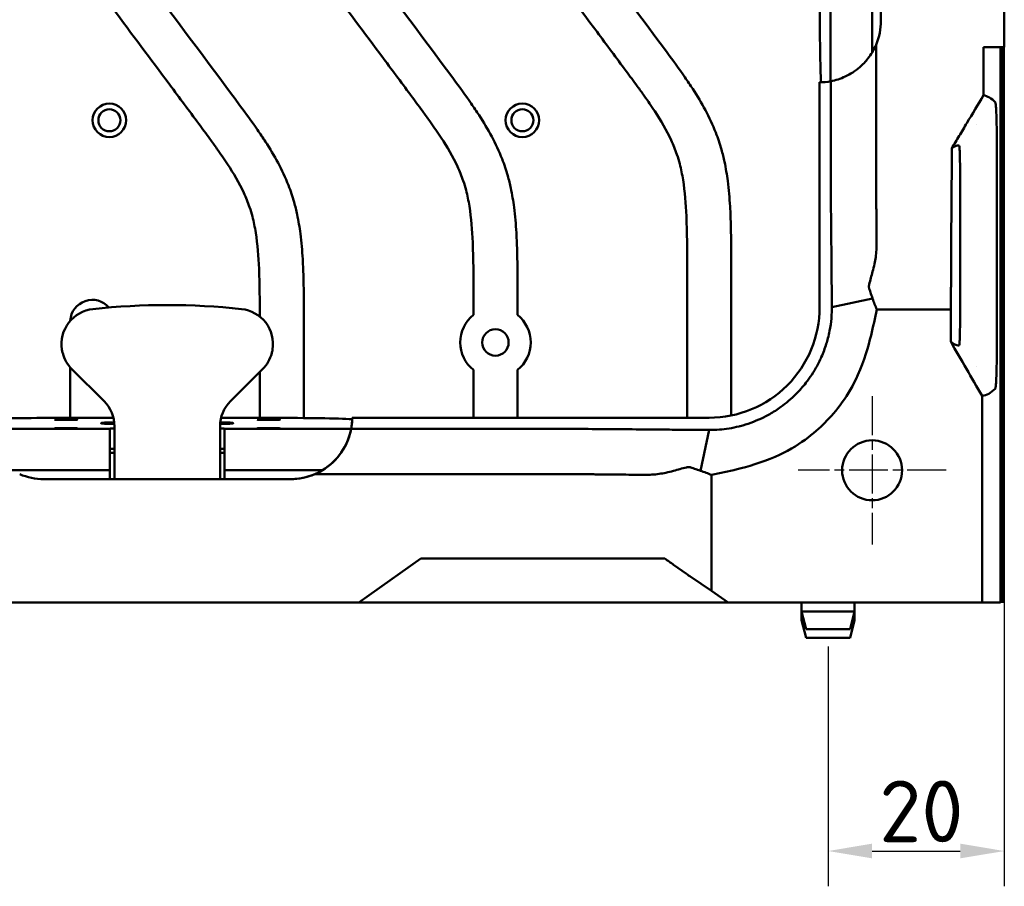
# Model space of a CAD drawing. Header units: millimetres. Extents: x 0 to 4686, y -120 to 1682.
# Tile 170 of 256: x 1519 to 1631, y 954 to 1053. Entities that reach past the tile are written whole.
import ezdxf

# ---------------------------------------------------------------- set-up
doc = ezdxf.new("R2010")
doc.units = ezdxf.units.MM
doc.header["$LTSCALE"] = 2
doc.linetypes.add('CHAIN', pattern=[0.3543, 0.2362, -0.0295, 0.0591, -0.0295])
for name, color, linetype, lineweight in [('Bemaßung (ISO)', 7, 'Continuous', 25), ('Mittelpunktmarkierung (ISO)', 7, 'Continuous', 25), ('Sichtbar (ISO)', 7, 'Continuous', 50)]:
    doc.layers.add(name, color=color, linetype=linetype, lineweight=lineweight)
doc.styles.add('Notiztext (DIN)', font='isocpeur.ttf')
doc.dimstyles.new('Standard (DIN)', dxfattribs={"dimscale": 2, "dimtxt": 3.5, "dimasz": 2.5, "dimexe": 2, "dimexo": 0.5, "dimgap": 0.5, "dimtad": 1, "dimrnd": 1e-08, "dimtxsty": 'Notiztext (DIN)', "dimcen": 0.09, "dimdle": 10, "dimclrd": 256, "dimclre": 256, "dimclrt": 256, "dimadec": 0, "dimazin": 0, "dimtfac": 1, "dimtmove": 0, "dimatfit": 3, "dimfxl": 1, "dimtolj": 1, "dimtzin": 0, "dimlwd": -1, "dimlwe": -1, "dimarcsym": 0})

# ---------------------------------------------------------------- blocks, each defined once
blk = doc.blocks.new('*D26')
at = {"layer": 'Bemaßung (ISO)', "transparency": 16777216}
for p, q in [((1630.61, 1056.95), (1630.61, 954.47)), ((1610.61, 981.65), (1610.61, 954.47)), ((1615.61, 958.47), (1625.61, 958.47))]:
    blk.add_line(p, q, dxfattribs=at)
for points in [[(1615.61, 959.31), (1615.61, 957.64), (1610.61, 958.47)], [(1625.61, 959.31), (1625.61, 957.64), (1630.61, 958.47)]]:
    blk.add_solid(points, dxfattribs=at)
at = {"layer": 'Defpoints', "color": 0, "transparency": 16777216}
for p in [(1630.61, 1057.95), (1610.61, 982.65), (1630.61, 958.47)]:
    blk.add_point(p, dxfattribs=at)
at = {"layer": 'Bemaßung (ISO)', "transparency": 16777216, "insert": (1616.41, 966.47), "char_height": 7, "attachment_point": 1, "style": 'Notiztext (DIN)'}
blk.add_mtext('\\A1;20', dxfattribs=at)

msp = doc.modelspace()

# ---------------------------------------------------------------- linework, layer by layer
at = {"layer": 'Mittelpunktmarkierung (ISO)', "linetype": 'CHAIN', "ltscale": 9.334043}
for p, q in [((1615.6099, 1010.0471), (1615.6099, 993.2471)), ((1624.0099, 1001.6471), (1607.2099, 1001.6471))]:
    msp.add_line(p, q, dxfattribs=at)
at = {"layer": 'Sichtbar (ISO)'}
for p, q in [((1630.6099, 1049.6471), (1630.6099, 1066.2608)), ((1610.9006, 1045.7671), (1610.9006, 1060.1471)), ((1615.6099, 1060.1471), (1615.6099, 1049.0416)), ((1630.6099, 1049.6471), (1628.2492, 1049.6471)), ((1630.1699, 986.6471), (1630.1699, 1049.6471)), ((1630.2225, 987.0345), (1630.2225, 1049.6471)), ((1630.4226, 986.8344), (1630.4226, 1049.6471)), ((1630.5099, 986.7471), (1630.5099, 1049.6471)), ((1630.5099, 986.7471), (1630.5099, 1049.6471)), ((1609.6492, 1020.1471), (1609.6492, 1045.6472)), ((1627.5099, 1040.9178), (1627.5099, 1040.9133)), ((1629.7586, 1038.6242), (1629.7586, 1038.6242)), ((1629.7586, 1015.6712), (1629.7586, 1038.623)), ((1625.6099, 1033.6471), (1625.6099, 1020.6472)), ((1594.6099, 1024.7478), (1594.6099, 1007.6078)), ((1599.6099, 1007.8596), (1599.6099, 1024.7478)), ((1624.5618, 1022.7329), (1624.5618, 1024.1773)), ((1570.3599, 1021.7598), (1570.3599, 1019.2696)), ((1575.3599, 1019.2696), (1575.3599, 1021.7598)), ((1624.5225, 1019.8669), (1624.5583, 1022.2329)), ((1615.6667, 1021.1174), (1611.0335, 1020.1473)), ((1611.0335, 1020.1473), (1611.0334, 1020.1473)), ((1616.1301, 1019.8669), (1624.5225, 1019.8669)), ((1624.5225, 1016.243), (1624.5225, 1019.8669)), ((1551.1099, 1007.5782), (1551.1099, 1018.7717)), ((1629.7586, 1015.67), (1629.7586, 1015.6701)), ((1524.6099, 1013.315), (1524.6099, 1007.5947)), ((1528.4383, 1009.4755), (1524.7814, 1013.1324)), ((1546.4383, 1013.1324), (1542.7814, 1009.4755)), ((1546.1099, 1012.804), (1546.1099, 1007.5947)), ((1570.3599, 1013.0246), (1570.3599, 1007.6078)), ((1575.3599, 1007.6078), (1575.3599, 1013.0246)), ((1627.5099, 1013.3808), (1627.5099, 1013.3763)), ((1628.0921, 986.6471), (1628.0921, 1010.0903)), ((1523.6099, 1007.5947), (1529.496, 1007.5947)), ((1541.7237, 1007.5947), (1547.6099, 1007.5947)), ((1597.1097, 1007.6078), (1556.6098, 1007.6078)), ((1514.7299, 1006.3564), (1529.1099, 1006.3564)), ((1529.1099, 1006.364), (1529.1099, 1006.3564)), ((1529.1099, 1001.6471), (1529.1099, 1006.3564)), ((1529.6099, 1006.6471), (1529.6099, 1005.1471)), ((1541.6099, 1006.6471), (1541.6099, 1005.1471)), ((1542.1099, 1006.364), (1542.1099, 1006.3564)), ((1542.1099, 1006.3564), (1556.4898, 1006.3564)), ((1542.1099, 1006.3564), (1542.1099, 1001.6471)), ((1596.1382, 1001.5903), (1597.1091, 1006.2235)), ((1597.1091, 1006.2236), (1597.1092, 1006.2241)), ((1599.6099, 1006.4342), (1599.6099, 1006.4369)), ((1529.6099, 1005.1471), (1529.6099, 1000.6471)), ((1541.6099, 1000.6471), (1541.6099, 1005.1471)), ((1529.6099, 1003.6471), (1529.1099, 1003.6471)), ((1529.1289, 1004.094), (1529.6099, 1004.094)), ((1541.6099, 1004.094), (1542.0908, 1004.094)), ((1541.6099, 1000.6471), (1541.6099, 1003.6471)), ((1542.1099, 1003.6471), (1541.6099, 1003.6471)), ((1529.1099, 1001.6471), (1518.0044, 1001.6471)), ((1529.1099, 1001.6471), (1529.1099, 1000.6471)), ((1553.2154, 1001.6471), (1542.1099, 1001.6471)), ((1542.1099, 1001.6471), (1542.1099, 1000.6471)), ((1549.6099, 1000.6471), (1521.6099, 1000.6471)), ((1551.1099, 1000.8097), (1551.1099, 1000.8097)), ((1555.6099, 1001.2069), (1552.3528, 1001.2069)), ((1597.3894, 1001.1262), (1597.3894, 987.9791)), ((1564.4097, 991.6471), (1557.341, 986.6471)), ((1564.4097, 991.6471), (1589.8784, 991.6471)), ((1592.0681, 991.6471), (1589.8784, 991.6471)), ((1594.5234, 989.9135), (1593.079, 990.9352)), ((1595.0234, 989.5681), (1597.3894, 987.9791)), ((1599.2725, 986.6471), (1597.3894, 987.9791)), ((1630.2225, 987.0345), (1630.1699, 987.0871)), ((1630.1699, 987.0345), (1630.2225, 987.0345)), ((1630.1699, 986.8344), (1630.4226, 986.8344)), ((1630.1699, 986.7471), (1630.5099, 986.7471)), ((1630.1699, 986.7471), (1630.5099, 986.7471)), ((1630.5099, 986.7471), (1630.4226, 986.8344)), ((1517.1292, 986.6471), (1555.6099, 986.6471)), ((1555.6099, 986.6471), (1557.341, 986.6471)), ((1557.341, 986.6471), (1559.1289, 986.6471)), ((1564.1099, 986.6471), (1559.1289, 986.6471)), ((1592.1099, 986.6471), (1564.1099, 986.6471)), ((1597.0909, 986.6471), (1592.1099, 986.6471)), ((1597.0909, 986.6471), (1599.2725, 986.6471)), ((1599.2725, 986.6471), (1628.0921, 986.6471)), ((1607.6099, 986.6471), (1607.6099, 985.6471)), ((1613.6099, 985.6471), (1607.6099, 985.6471)), ((1608.1099, 983.6471), (1607.6099, 985.6471)), ((1607.6099, 985.6471), (1607.6099, 984.6471)), ((1613.1099, 983.6471), (1613.6099, 985.6471)), ((1613.6099, 986.6471), (1613.6099, 985.6471)), ((1613.6099, 985.6471), (1613.6099, 984.6471)), ((1628.0921, 986.6471), (1630.1699, 986.6471)), ((1607.8599, 984.6471), (1607.6099, 984.6471)), ((1608.1099, 982.6471), (1607.6099, 984.6471)), ((1613.1099, 982.6471), (1613.6099, 984.6471)), ((1613.6099, 984.6471), (1613.3599, 984.6471)), ((1613.1099, 983.6471), (1608.1099, 983.6471)), ((1613.1099, 982.6471), (1608.1099, 982.6471))]:
    msp.add_line(p, q, dxfattribs=at)
for centre, radius in [((1529.0449, 1041.3421), 1.9), ((1529.0449, 1041.3421), 1.25), ((1575.9149, 1041.3421), 1.9), ((1575.9149, 1041.3421), 1.25), ((1572.8599, 1016.1471), 1.5), ((1615.6099, 1001.6471), 3.4)]:
    msp.add_circle(centre, radius, dxfattribs=at)
for centre, radius, start, end in [((1609.6098, 1052.6471), 7, 336.918291, 0.000389), ((1527.1099, 1018.4786), 2.5, 40.821703, 176.974378), ((1572.8599, 1016.1471), 4, 128.682187, 231.317813), ((1572.8599, 1016.1471), 4, 308.682187, 51.317813), ((1597.1099, 1020.1471), 12.5393, 269.999046, 359.999994), ((1527.6099, 1015.9608), 4, 195.001883, 225), ((1543.6099, 1015.9608), 4, 315, 344.998117), ((1525.6099, 1006.6471), 4, 0, 45), ((1545.6099, 1006.6471), 4, 135, 180), ((1531.1099, 1003.8187), 2, 172.086044, 179.999944), ((1540.1099, 1003.8187), 2, 359.999944, 7.913845), ((1549.6099, 1007.6471), 7, 270, 301.002719), ((1521.6099, 1007.6471), 7, 246.928784, 269.99992), ((1549.6099, 1007.6471), 7, 269.99996, 293.06917)]:
    msp.add_arc(centre, radius, start, end, dxfattribs=at)
for centre, major_axis, ratio, start_param, end_param in [((1609.9241, 1054.6471), (0, -10), 0.02618484, 4.71238956, 5.83150374), ((1609.6099, 1052.6471), (0, 7), 0.99996285, 3.14720395, 3.32975219), ((1624.8238, 1024.1773), (0, -10), 0.02620188, 4.3865904, 4.71238898), ((1624.5356, 1022.7329), (0, 1), 0.02620188, 4.1887902, 4.71238898), ((1535.6099, 941.8471), (55.5391, -55.5392), 0.99999955, 2.24866921, 2.46372105), ((1527.6099, 1015.9608), (-2.8284, 2.8284), 0.99999955, 5.60531371, 7.22238599), ((1543.6099, 1015.9608), (2.8284, -2.8284), 0.99999955, 0.63159693, 2.24866921), ((1523.6099, 1007.3329), (-10, 0), 0.02618517, 4.71238859, 5.83150276), ((1535.6099, 1006.9925), (-7.5, 0), 0.02618592, 5.64566987, 6.92523661), ((1535.6099, 1006.9925), (-7.5, 0), 0.02618592, 2.49952833, 3.77912111), ((1547.6099, 1007.3329), (-10, 0), 0.02618517, 3.59327325, 4.71238743), ((1549.6099, 1007.6471), (-4.9499, 4.9498), 0.9999629, 3.7388428, 3.92138874), ((1549.6052, 1007.6476), (-6.998, 0.3066), 0.99966587, 2.99993794, 3.13853601), ((1531.1099, 1006.364), (-2, 0), 0.02618479, 5.56045583, 6.28321685), ((1540.1099, 1006.364), (-2, 0), 0.02618479, 3.14155916, 3.86433096), ((1549.6099, 1007.6471), (4.9497, 4.9497), 0.99999903, 4.46808986, 5.3123365), ((1549.6099, 1007.6471), (-4.9498, 4.9497), 0.99999955, 2.75882743, 3.3858768), ((1593.0843, 990.3052), (10.0473, -7.1257), 0.04149165, 1.60073572, 1.70148599), ((1594.5234, 989.9754), (0.9996, -0.7089), 0.04121206, 4.74160639, 5.26520516)]:
    msp.add_ellipse(centre, major_axis=major_axis, ratio=ratio, start_param=start_param, end_param=end_param, dxfattribs=at)
for centre in [(1524.1099, 1007.3983), (1547.1099, 1007.3983), (1524.1099, 1006.4033), (1547.1099, 1006.4033)]:
    msp.add_ellipse(centre, major_axis=(-1.3, 0), ratio=0.02618592, dxfattribs=at)
for points, knots in [([(1594.6099, 1024.7478), (1594.6099, 1026.6605), (1594.6138, 1028.5736), (1594.5323, 1030.4849), (1594.4739, 1031.8531), (1594.3718, 1033.2205), (1594.1528, 1034.5725), (1594.0533, 1035.1866), (1593.9296, 1035.7975), (1593.772, 1036.3991), (1593.6796, 1036.7514), (1593.5756, 1037.1006), (1593.4594, 1037.4459), (1593.271, 1038.0059), (1593.0505, 1038.5558), (1592.8037, 1039.0929), (1592.281, 1040.2303), (1591.6403, 1041.3103), (1590.9524, 1042.357), (1590.5653, 1042.946), (1590.1633, 1043.5245), (1589.7542, 1044.0983), (1589.4887, 1044.4707), (1589.2202, 1044.8412), (1588.9502, 1045.2104), (1588.5319, 1045.7826), (1588.1098, 1046.3521), (1587.6874, 1046.9213), (1586.5903, 1048.4), (1585.4917, 1049.8775), (1584.3906, 1051.3532), (1582.2419, 1054.2331), (1580.0839, 1057.1061), (1577.9504, 1059.9971), (1577.4229, 1060.7119), (1576.8969, 1061.4278), (1576.3803, 1062.1505), (1575.5409, 1063.3248), (1574.7263, 1064.5171), (1573.9961, 1065.762), (1573.3514, 1066.8614), (1572.7726, 1068.0018), (1572.3348, 1069.1973), (1572.1058, 1069.823), (1571.9154, 1070.4637), (1571.7626, 1071.1122), (1571.4741, 1072.3371), (1571.3201, 1073.5896), (1571.2333, 1074.845), (1571.1859, 1075.5309), (1571.1586, 1076.2177), (1571.1411, 1076.9047), (1571.1071, 1078.2393), (1571.1099, 1079.575), (1571.1099, 1080.9102)], [0, 0, 0, 0, 0.09128719, 0.09128719, 0.09128719, 0.15663563, 0.15663563, 0.15663563, 0.18631718, 0.18631718, 0.18631718, 0.20370177, 0.20370177, 0.20370177, 0.23189281, 0.23189281, 0.23189281, 0.29159265, 0.29159265, 0.29159265, 0.325185, 0.325185, 0.325185, 0.34698538, 0.34698538, 0.34698538, 0.38076594, 0.38076594, 0.38076594, 0.46851676, 0.46851676, 0.46851676, 0.63976036, 0.63976036, 0.63976036, 0.68209928, 0.68209928, 0.68209928, 0.75088861, 0.75088861, 0.75088861, 0.81163639, 0.81163639, 0.81163639, 0.84342403, 0.84342403, 0.84342403, 0.90346722, 0.90346722, 0.90346722, 0.93627437, 0.93627437, 0.93627437, 1, 1, 1, 1]), ([(1576.1099, 1080.9102), (1576.1099, 1079.5374), (1576.1071, 1078.1645), (1576.1473, 1076.7923), (1576.1611, 1076.3192), (1576.1801, 1075.8463), (1576.2094, 1075.3739), (1576.2499, 1074.722), (1576.3101, 1074.0713), (1576.4066, 1073.4251), (1576.4898, 1072.8678), (1576.6, 1072.3138), (1576.7521, 1071.7714), (1576.9003, 1071.243), (1577.0882, 1070.7256), (1577.3071, 1070.2219), (1577.5536, 1069.6551), (1577.8393, 1069.1058), (1578.1452, 1068.5684), (1578.5075, 1067.9321), (1578.8982, 1067.3125), (1579.3037, 1066.7028), (1579.709, 1066.0933), (1580.1292, 1065.4937), (1580.5556, 1064.8986), (1581.0556, 1064.2006), (1581.5641, 1063.5087), (1582.0742, 1062.8181), (1582.7164, 1061.9486), (1583.3612, 1061.0809), (1584.0068, 1060.2138), (1586.7805, 1056.4889), (1589.5704, 1052.7762), (1592.3304, 1049.0409), (1593.0192, 1048.1086), (1593.7062, 1047.175), (1594.3671, 1046.223), (1594.6721, 1045.7837), (1594.9716, 1045.3405), (1595.2626, 1044.8918), (1595.7682, 1044.1124), (1596.2484, 1043.3165), (1596.6858, 1042.4975), (1597.1281, 1041.6694), (1597.5268, 1040.8176), (1597.8672, 1039.9431), (1598.1114, 1039.3157), (1598.3257, 1038.6765), (1598.5087, 1038.0287), (1598.64, 1037.5639), (1598.7552, 1037.0946), (1598.8562, 1036.6224), (1599.0092, 1035.9062), (1599.1294, 1035.1831), (1599.2244, 1034.457), (1599.3498, 1033.4988), (1599.4314, 1032.5355), (1599.487, 1031.5708), (1599.531, 1030.8076), (1599.5588, 1030.0437), (1599.5768, 1029.2796), (1599.6123, 1027.7694), (1599.6099, 1026.2585), (1599.6099, 1024.7478)], [0, 0, 0, 0, 0.06551724, 0.06551724, 0.06551724, 0.08810313, 0.08810313, 0.08810313, 0.11927517, 0.11927517, 0.11927517, 0.14616215, 0.14616215, 0.14616215, 0.17235611, 0.17235611, 0.17235611, 0.20183697, 0.20183697, 0.20183697, 0.23674265, 0.23674265, 0.23674265, 0.27163482, 0.27163482, 0.27163482, 0.3125572, 0.3125572, 0.3125572, 0.3640755, 0.3640755, 0.3640755, 0.58541248, 0.58541248, 0.58541248, 0.64065407, 0.64065407, 0.64065407, 0.6661473, 0.6661473, 0.6661473, 0.7104263, 0.7104263, 0.7104263, 0.75519413, 0.75519413, 0.75519413, 0.78731392, 0.78731392, 0.78731392, 0.81035748, 0.81035748, 0.81035748, 0.84530654, 0.84530654, 0.84530654, 0.89142106, 0.89142106, 0.89142106, 0.92790062, 0.92790062, 0.92790062, 1, 1, 1, 1]), ([(1570.3599, 1021.7598), (1570.3599, 1023.6725), (1570.3638, 1025.5855), (1570.2823, 1027.4968), (1570.2239, 1028.8651), (1570.1218, 1030.2325), (1569.9028, 1031.5845), (1569.8033, 1032.1986), (1569.6796, 1032.8094), (1569.522, 1033.411), (1569.4296, 1033.7634), (1569.3256, 1034.1125), (1569.2094, 1034.4578), (1569.021, 1035.0178), (1568.8005, 1035.5677), (1568.5537, 1036.1048), (1568.031, 1037.2423), (1567.3903, 1038.3222), (1566.7024, 1039.369), (1566.3153, 1039.958), (1565.9133, 1040.5365), (1565.5042, 1041.1103), (1565.2387, 1041.4827), (1564.9702, 1041.8531), (1564.7002, 1042.2224), (1564.2819, 1042.7946), (1563.8598, 1043.364), (1563.4374, 1043.9333), (1562.3403, 1045.4119), (1561.2417, 1046.8894), (1560.1406, 1048.3652), (1557.9919, 1051.245), (1555.8339, 1054.1181), (1553.7004, 1057.0091), (1553.1729, 1057.7239), (1552.6469, 1058.4398), (1552.1303, 1059.1625), (1551.2909, 1060.3367), (1550.4763, 1061.529), (1549.7461, 1062.7739), (1549.1014, 1063.8733), (1548.5226, 1065.0137), (1548.0848, 1066.2093), (1547.8558, 1066.8349), (1547.6654, 1067.4756), (1547.5126, 1068.1241), (1547.2241, 1069.349), (1547.0701, 1070.6016), (1546.9833, 1071.8569), (1546.9359, 1072.5429), (1546.9086, 1073.2296), (1546.8911, 1073.9167), (1546.8571, 1075.2513), (1546.8599, 1076.5869), (1546.8599, 1077.9221)], [0, 0, 0, 0, 0.09128719, 0.09128719, 0.09128719, 0.15663563, 0.15663563, 0.15663563, 0.18631718, 0.18631718, 0.18631718, 0.20370177, 0.20370177, 0.20370177, 0.23189281, 0.23189281, 0.23189281, 0.29159265, 0.29159265, 0.29159265, 0.325185, 0.325185, 0.325185, 0.34698538, 0.34698538, 0.34698538, 0.38076594, 0.38076594, 0.38076594, 0.46851676, 0.46851676, 0.46851676, 0.63976036, 0.63976036, 0.63976036, 0.68209928, 0.68209928, 0.68209928, 0.75088861, 0.75088861, 0.75088861, 0.81163639, 0.81163639, 0.81163639, 0.84342403, 0.84342403, 0.84342403, 0.90346722, 0.90346722, 0.90346722, 0.93627437, 0.93627437, 0.93627437, 1, 1, 1, 1]), ([(1551.8599, 1077.9221), (1551.8599, 1076.5494), (1551.8571, 1075.1764), (1551.8973, 1073.8042), (1551.9111, 1073.3312), (1551.9301, 1072.8582), (1551.9594, 1072.3859), (1551.9999, 1071.734), (1552.0601, 1071.0832), (1552.1566, 1070.4371), (1552.2398, 1069.8797), (1552.35, 1069.3258), (1552.5021, 1068.7834), (1552.6503, 1068.255), (1552.8382, 1067.7375), (1553.0571, 1067.2339), (1553.3036, 1066.6671), (1553.5893, 1066.1177), (1553.8952, 1065.5803), (1554.2575, 1064.944), (1554.6482, 1064.3245), (1555.0537, 1063.7148), (1555.459, 1063.1053), (1555.8792, 1062.5057), (1556.3056, 1061.9105), (1556.8056, 1061.2125), (1557.3141, 1060.5207), (1557.8242, 1059.83), (1558.4664, 1058.9605), (1559.1112, 1058.0928), (1559.7568, 1057.2258), (1562.5305, 1053.5008), (1565.3204, 1049.7881), (1568.0804, 1046.0528), (1568.7692, 1045.1206), (1569.4562, 1044.1869), (1570.1171, 1043.2349), (1570.4221, 1042.7956), (1570.7216, 1042.3524), (1571.0126, 1041.9037), (1571.5182, 1041.1244), (1571.9984, 1040.3285), (1572.4358, 1039.5094), (1572.8781, 1038.6813), (1573.2768, 1037.8296), (1573.6172, 1036.955), (1573.8614, 1036.3276), (1574.0757, 1035.6885), (1574.2587, 1035.0406), (1574.39, 1034.5758), (1574.5052, 1034.1066), (1574.6062, 1033.6343), (1574.7592, 1032.9181), (1574.8794, 1032.195), (1574.9744, 1031.4689), (1575.0998, 1030.5108), (1575.1814, 1029.5474), (1575.237, 1028.5827), (1575.281, 1027.8196), (1575.3088, 1027.0557), (1575.3268, 1026.2916), (1575.3623, 1024.7813), (1575.3599, 1023.2705), (1575.3599, 1021.7598)], [0, 0, 0, 0, 0.06551724, 0.06551724, 0.06551724, 0.08810313, 0.08810313, 0.08810313, 0.11927517, 0.11927517, 0.11927517, 0.14616215, 0.14616215, 0.14616215, 0.17235611, 0.17235611, 0.17235611, 0.20183697, 0.20183697, 0.20183697, 0.23674265, 0.23674265, 0.23674265, 0.27163482, 0.27163482, 0.27163482, 0.3125572, 0.3125572, 0.3125572, 0.3640755, 0.3640755, 0.3640755, 0.58541248, 0.58541248, 0.58541248, 0.64065407, 0.64065407, 0.64065407, 0.6661473, 0.6661473, 0.6661473, 0.7104263, 0.7104263, 0.7104263, 0.75519413, 0.75519413, 0.75519413, 0.78731392, 0.78731392, 0.78731392, 0.81035748, 0.81035748, 0.81035748, 0.84530654, 0.84530654, 0.84530654, 0.89142106, 0.89142106, 0.89142106, 0.92790062, 0.92790062, 0.92790062, 1, 1, 1, 1]), ([(1546.1099, 1019.0833), (1546.1101, 1020.8922), (1546.1093, 1022.7012), (1546.0323, 1024.5088), (1545.9739, 1025.877), (1545.8718, 1027.2444), (1545.6528, 1028.5964), (1545.5533, 1029.2105), (1545.4296, 1029.8214), (1545.272, 1030.423), (1545.1796, 1030.7753), (1545.0756, 1031.1245), (1544.9594, 1031.4698), (1544.771, 1032.0298), (1544.5505, 1032.5797), (1544.3037, 1033.1168), (1543.781, 1034.2542), (1543.1403, 1035.3342), (1542.4524, 1036.3809), (1542.0653, 1036.9699), (1541.6633, 1037.5484), (1541.2542, 1038.1222), (1540.9887, 1038.4946), (1540.7202, 1038.8651), (1540.4502, 1039.2343), (1540.0319, 1039.8066), (1539.6098, 1040.376), (1539.1874, 1040.9452), (1538.0903, 1042.4239), (1536.9917, 1043.9014), (1535.8906, 1045.3771), (1533.7419, 1048.257), (1531.5839, 1051.13), (1529.4504, 1054.021), (1528.9229, 1054.7358), (1528.3969, 1055.4517), (1527.8803, 1056.1744), (1527.0409, 1057.3487), (1526.2263, 1058.541), (1525.4961, 1059.7859), (1524.8514, 1060.8853), (1524.2726, 1062.0257), (1523.8348, 1063.2213), (1523.6058, 1063.8469), (1523.4154, 1064.4876), (1523.2626, 1065.1361), (1522.9741, 1066.361), (1522.8201, 1067.6135), (1522.7333, 1068.8689), (1522.6859, 1069.5548), (1522.6586, 1070.2416), (1522.6411, 1070.9286), (1522.6071, 1072.2632), (1522.6099, 1073.5989), (1522.6099, 1074.9341)], [0.004956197, 0.004956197, 0.004956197, 0.004956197, 0.091287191, 0.091287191, 0.091287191, 0.156635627, 0.156635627, 0.156635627, 0.186317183, 0.186317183, 0.186317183, 0.203701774, 0.203701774, 0.203701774, 0.231892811, 0.231892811, 0.231892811, 0.291592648, 0.291592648, 0.291592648, 0.325185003, 0.325185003, 0.325185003, 0.346985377, 0.346985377, 0.346985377, 0.380765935, 0.380765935, 0.380765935, 0.468516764, 0.468516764, 0.468516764, 0.639760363, 0.639760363, 0.639760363, 0.682099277, 0.682099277, 0.682099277, 0.750888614, 0.750888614, 0.750888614, 0.81163639, 0.81163639, 0.81163639, 0.843424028, 0.843424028, 0.843424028, 0.90346722, 0.90346722, 0.90346722, 0.936274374, 0.936274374, 0.936274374, 1, 1, 1, 1]), ([(1527.6099, 1074.9341), (1527.6099, 1073.5613), (1527.6071, 1072.1884), (1527.6473, 1070.8162), (1527.6611, 1070.3431), (1527.6801, 1069.8702), (1527.7094, 1069.3978), (1527.7499, 1068.7459), (1527.8101, 1068.0952), (1527.9066, 1067.449), (1527.9898, 1066.8917), (1528.1, 1066.3377), (1528.2521, 1065.7953), (1528.4003, 1065.2669), (1528.5882, 1064.7495), (1528.8071, 1064.2459), (1529.0536, 1063.679), (1529.3393, 1063.1297), (1529.6452, 1062.5923), (1530.0075, 1061.956), (1530.3982, 1061.3364), (1530.8037, 1060.7267), (1531.209, 1060.1172), (1531.6292, 1059.5176), (1532.0556, 1058.9225), (1532.5556, 1058.2245), (1533.0641, 1057.5327), (1533.5742, 1056.842), (1534.2164, 1055.9725), (1534.8612, 1055.1048), (1535.5068, 1054.2377), (1538.2805, 1050.5128), (1541.0704, 1046.8001), (1543.8304, 1043.0648), (1544.5192, 1042.1325), (1545.2062, 1041.1989), (1545.8671, 1040.2469), (1546.1721, 1039.8076), (1546.4716, 1039.3644), (1546.7626, 1038.9157), (1547.2682, 1038.1363), (1547.7484, 1037.3404), (1548.1858, 1036.5214), (1548.6281, 1035.6933), (1549.0268, 1034.8415), (1549.3672, 1033.967), (1549.6114, 1033.3396), (1549.8257, 1032.7004), (1550.0087, 1032.0526), (1550.14, 1031.5878), (1550.2552, 1031.1185), (1550.3562, 1030.6463), (1550.5092, 1029.9301), (1550.6294, 1029.207), (1550.7244, 1028.4809), (1550.8498, 1027.5228), (1550.9314, 1026.5594), (1550.987, 1025.5947), (1551.031, 1024.8315), (1551.0588, 1024.0676), (1551.0768, 1023.3035), (1551.1123, 1021.7933), (1551.1099, 1020.2824), (1551.1099, 1018.7717)], [0, 0, 0, 0, 0.06551724, 0.06551724, 0.06551724, 0.08810313, 0.08810313, 0.08810313, 0.11927517, 0.11927517, 0.11927517, 0.14616215, 0.14616215, 0.14616215, 0.17235611, 0.17235611, 0.17235611, 0.20183697, 0.20183697, 0.20183697, 0.23674265, 0.23674265, 0.23674265, 0.27163482, 0.27163482, 0.27163482, 0.3125572, 0.3125572, 0.3125572, 0.3640755, 0.3640755, 0.3640755, 0.58541248, 0.58541248, 0.58541248, 0.64065407, 0.64065407, 0.64065407, 0.6661473, 0.6661473, 0.6661473, 0.7104263, 0.7104263, 0.7104263, 0.75519413, 0.75519413, 0.75519413, 0.78731392, 0.78731392, 0.78731392, 0.81035748, 0.81035748, 0.81035748, 0.84530654, 0.84530654, 0.84530654, 0.89142106, 0.89142106, 0.89142106, 0.92790062, 0.92790062, 0.92790062, 1, 1, 1, 1]), ([(1616.6099, 1070.9438), (1616.6099, 1067.6601), (1616.6099, 1064.3765), (1616.6099, 1058.2776), (1616.6099, 1055.4624), (1616.6099, 1052.6472)], [-1.82967255, -1.82967255, -1.82967255, -1.82967255, -0.84456474, -0.84456474, -0.00000368, -0.00000368, -0.00000368, -0.00000368]), ([(1616.0495, 1049.9028), (1615.8028, 1049.3241), (1615.4894, 1048.8045), (1614.85, 1047.983), (1614.5392, 1047.6581), (1613.699, 1046.9251), (1613.1418, 1046.5703), (1612.0325, 1046.0533), (1611.4782, 1045.8771), (1610.9192, 1045.7707)], [-0.854998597, -0.854998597, -0.854998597, -0.854998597, -0.652120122, -0.652120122, -0.490077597, -0.490077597, -0.236268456, -0.236268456, -0.000001, -0.000001, -0.000001, -0.000001]), ([(1616.1213, 1027.378), (1616.1171, 1027.8757), (1616.1128, 1028.3721), (1616.1045, 1029.3083), (1616.1006, 1029.7422), (1616.0939, 1030.4616), (1616.0913, 1030.7337), (1616.0873, 1031.1659), (1616.0857, 1031.3246), (1616.0817, 1031.7334), (1616.081, 1031.8167), (1616.0781, 1032.1212), (1616.0759, 1032.3156), (1616.0727, 1032.5805), (1616.0717, 1032.6678), (1616.0684, 1032.9415), (1616.066, 1033.1229), (1616.0616, 1033.5243), (1616.0598, 1033.7335), (1616.0544, 1034.525), (1616.0527, 1035.2363), (1616.0507, 1037.0237), (1616.0503, 1037.8597), (1616.0499, 1039.3073), (1616.0497, 1040.1052), (1616.0493, 1043.8551), (1616.0495, 1046.879), (1616.0495, 1049.9028)], [0.000001, 0.000001, 0.000001, 0.000001, 0.1576248, 0.1576248, 0.29760423, 0.29760423, 0.38552333, 0.38552333, 0.43509211, 0.43509211, 0.53896382, 0.53896382, 0.66429801, 0.66429801, 0.72556861, 0.72556861, 0.8555286, 0.8555286, 1.00102968, 1.00102968, 1.39296957, 1.39296957, 1.66554044, 1.66554044, 1.94931201, 1.94931201, 3.13099587, 3.13099587, 3.13099587, 3.13099587]), ([(1628.2492, 1049.6471), (1628.2492, 1048.7326), (1628.2492, 1047.8182), (1628.2492, 1046.3104), (1628.2492, 1045.0646), (1628.2492, 1044.18)], [0.000001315, 0.000001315, 0.000001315, 0.000001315, 0.274340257, 0.274340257, 0.45233336, 0.45233336, 0.45233336, 0.45233336]), ([(1611.0331, 1020.1498), (1611.033, 1020.1836), (1611.0323, 1020.3247), (1611.0304, 1020.6362), (1611.0296, 1020.7571), (1611.0274, 1021.112), (1611.0259, 1021.3469), (1611.0213, 1022.0085), (1611.0181, 1022.4434), (1611.0094, 1023.5797), (1611.0034, 1024.3046), (1610.9884, 1026.0512), (1610.9791, 1027.072), (1610.948, 1030.3704), (1610.939, 1031.1859), (1610.9197, 1034.3884), (1610.9192, 1036.8403), (1610.9192, 1045.7707)], [0.000423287, 0.000423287, 0.000423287, 0.000423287, 0.005120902, 0.005120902, 0.008113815, 0.008113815, 0.013905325, 0.013905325, 0.024820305, 0.024820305, 0.043335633, 0.043335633, 0.070510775, 0.070510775, 0.128317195, 0.128317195, 0.236472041, 0.236472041, 0.236472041, 0.236472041]), ([(1628.2492, 1044.18), (1627.627, 1043.1362), (1626.981, 1042.0551), (1626.0765, 1040.5454), (1625.7784, 1040.0485), (1625.2085, 1039.0999), (1624.9197, 1038.6199), (1624.6396, 1038.1551)], [-0.693081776, -0.693081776, -0.693081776, -0.693081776, -0.333023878, -0.333023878, -0.162825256, -0.162825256, -0.000009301, -0.000009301, -0.000009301, -0.000009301]), ([(1628.2492, 1044.18), (1628.471, 1044.1358), (1628.6929, 1044.0477), (1629.1393, 1043.7886), (1629.364, 1043.6164), (1629.5889, 1043.4034)], [0.00000756, 0.00000756, 0.00000756, 0.00000756, 1.90656081, 1.90656081, 3.83826485, 3.83826485, 3.83826485, 3.83826485]), ([(1629.5889, 1043.4034), (1629.6133, 1043.3738), (1629.6378, 1043.2101), (1629.6789, 1042.6776), (1629.6962, 1042.3467), (1629.725, 1041.5218), (1629.7363, 1041.0368), (1629.7489, 1040.212), (1629.7524, 1039.9033), (1629.7571, 1039.271), (1629.7584, 1038.9479), (1629.7585, 1038.6242)], [-0.756309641, -0.756309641, -0.756309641, -0.756309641, -0.543698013, -0.543698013, -0.367250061, -0.367250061, -0.194062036, -0.194062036, -0.097193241, -0.097193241, -0.000066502, -0.000066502, -0.000066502, -0.000066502]), ([(1624.6396, 1038.1551), (1624.6384, 1035.1283), (1624.6355, 1034.0359), (1624.62, 1031.9794), (1624.6009, 1030.2344), (1624.5756, 1027.378)], [0, 0, 0, 0, 0.90813259, 0.90813259, 1.87597186, 1.87597186, 1.87597186, 1.87597186]), ([(1624.6396, 1038.1551), (1624.7793, 1038.2703), (1624.9191, 1038.3544), (1625.1986, 1038.4638), (1625.3384, 1038.489), (1625.4789, 1038.4844)], [0.00000459, 0.00000459, 0.00000459, 0.00000459, 1.60058535, 1.60058535, 3.20117747, 3.20117747, 3.20117747, 3.20117747]), ([(1625.4789, 1038.4844), (1625.4878, 1038.4781), (1625.4974, 1038.4368), (1625.5162, 1038.2824), (1625.5254, 1038.1697), (1625.5483, 1037.7849), (1625.5615, 1037.4565), (1625.5834, 1036.6324), (1625.5921, 1036.1452), (1625.602, 1035.3054), (1625.6048, 1034.9829), (1625.6087, 1034.3227), (1625.6097, 1033.9852), (1625.6106, 1033.6472)], [-0.776967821, -0.776967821, -0.776967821, -0.776967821, -0.665842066, -0.665842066, -0.555556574, -0.555556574, -0.377966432, -0.377966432, -0.203067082, -0.203067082, -0.101656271, -0.101656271, -0.000221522, -0.000221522, -0.000221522, -0.000221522]), ([(1615.6671, 1024.1773), (1615.7493, 1024.4692), (1615.8216, 1024.7638), (1615.9351, 1025.3115), (1615.9792, 1025.5638), (1616.0537, 1026.0921), (1616.0823, 1026.3671), (1616.1162, 1026.8888), (1616.1234, 1027.1348), (1616.1213, 1027.378)], [0.000001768, 0.000001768, 0.000001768, 0.000001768, 0.090968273, 0.090968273, 0.168309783, 0.168309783, 0.253072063, 0.253072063, 0.33015089, 0.33015089, 0.33015089, 0.33015089]), ([(1615.2779, 1022.7329), (1615.3398, 1022.9748), (1615.4031, 1023.2151), (1615.5328, 1023.6959), (1615.5998, 1023.9384), (1615.6671, 1024.1773)], [-0.149402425, -0.149402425, -0.149402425, -0.149402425, -0.074466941, -0.074466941, -0.000002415, -0.000002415, -0.000002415, -0.000002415]), ([(1615.2779, 1022.7329), (1615.2711, 1022.7063), (1615.2653, 1022.6795), (1615.2568, 1022.6308), (1615.2537, 1022.609), (1615.2494, 1022.568), (1615.2479, 1022.5489), (1615.2462, 1022.5106), (1615.2459, 1022.4914), (1615.2466, 1022.4521), (1615.2477, 1022.4322), (1615.2512, 1022.3924), (1615.2536, 1022.3726), (1615.2635, 1022.3112), (1615.2734, 1022.2711), (1615.286, 1022.2329)], [0.0000014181, 0.0000014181, 0.0000014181, 0.0000014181, 0.0082398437, 0.0082398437, 0.0148882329, 0.0148882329, 0.0207271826, 0.0207271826, 0.0266533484, 0.0266533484, 0.0329159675, 0.0329159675, 0.0393045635, 0.0393045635, 0.0530470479, 0.0530470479, 0.0530470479, 0.0530470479]), ([(1615.6668, 1021.1174), (1615.6574, 1021.1679), (1615.5797, 1021.3772), (1615.4125, 1021.8555), (1615.3487, 1022.0435), (1615.286, 1022.2329)], [-0.173205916, -0.173205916, -0.173205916, -0.173205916, -0.068266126, -0.068266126, -0.000000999, -0.000000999, -0.000000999, -0.000000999]), ([(1616.1301, 1019.8669), (1616.051, 1020.074), (1615.9715, 1020.2827), (1615.8142, 1020.6982), (1615.7358, 1020.9067), (1615.6668, 1021.1174)], [-0.151855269, -0.151855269, -0.151855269, -0.151855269, -0.076092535, -0.076092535, -0.000281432, -0.000281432, -0.000281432, -0.000281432]), ([(1625.6106, 1020.6471), (1625.6097, 1020.3138), (1625.6087, 1019.9809), (1625.605, 1019.3294), (1625.6022, 1019.0109), (1625.5925, 1018.1725), (1625.5838, 1017.6825), (1625.5607, 1016.8026), (1625.547, 1016.4892), (1625.5259, 1016.1307), (1625.5166, 1016.0157), (1625.4976, 1015.8582), (1625.4878, 1015.8161), (1625.4789, 1015.8097)], [-0.665701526, -0.665701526, -0.665701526, -0.665701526, -0.588595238, -0.588595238, -0.511503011, -0.511503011, -0.376470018, -0.376470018, -0.223026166, -0.223026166, -0.112057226, -0.112057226, -0.000233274, -0.000233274, -0.000233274, -0.000233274]), ([(1611.0331, 1020.1474), (1611.0333, 1019.7767), (1611.0229, 1019.3887), (1610.992, 1018.9841), (1610.9888, 1018.9427), (1610.9854, 1018.9012), (1610.9818, 1018.8594), (1610.943, 1018.4096), (1610.8791, 1017.9394), (1610.785, 1017.4571), (1610.7311, 1017.1809), (1610.6682, 1016.9017), (1610.5945, 1016.6184), (1610.5395, 1016.4069), (1610.4785, 1016.1932), (1610.4116, 1015.9789), (1610.2549, 1015.4776), (1610.0642, 1014.9696), (1609.8393, 1014.4646), (1609.7997, 1014.3757), (1609.759, 1014.2868), (1609.7172, 1014.1981), (1609.5217, 1013.783), (1609.3025, 1013.3724), (1609.0612, 1012.9709), (1608.8644, 1012.6435), (1608.653, 1012.3225), (1608.4292, 1012.0109), (1608.3198, 1011.8586), (1608.2074, 1011.7085), (1608.0923, 1011.5612), (1607.7417, 1011.1125), (1607.3659, 1010.6885), (1606.9668, 1010.2895)], [0, 0, 0, 0, 0.12960017, 0.12960017, 0.12960017, 0.14285714, 0.14285714, 0.14285714, 0.28571429, 0.28571429, 0.28571429, 0.36752008, 0.36752008, 0.36752008, 0.42857143, 0.42857143, 0.42857143, 0.57142857, 0.57142857, 0.57142857, 0.59658388, 0.59658388, 0.59658388, 0.71428571, 0.71428571, 0.71428571, 0.81023542, 0.81023542, 0.81023542, 0.85714286, 0.85714286, 0.85714286, 1, 1, 1, 1]), ([(1616.1301, 1019.8669), (1615.936, 1018.9191), (1615.7215, 1017.9136), (1615.1799, 1015.735), (1614.7089, 1014.0621), (1612.9461, 1010.1183), (1611.5616, 1008.3541), (1610.2319, 1007.0243)], [-1.25814315, -1.25814315, -1.25814315, -1.25814315, -0.95197676, -0.95197676, -0.56414712, -0.56414712, 0, 0, 0, 0]), ([(1624.5225, 1016.243), (1625.117, 1015.219), (1625.7138, 1014.1905), (1626.902, 1012.1424), (1627.4982, 1011.1144), (1628.0921, 1010.0903)], [-0.710351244, -0.710351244, -0.710351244, -0.710351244, -0.355248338, -0.355248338, -0.000097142, -0.000097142, -0.000097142, -0.000097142]), ([(1625.4789, 1015.8097), (1625.3188, 1015.8048), (1625.1595, 1015.838), (1624.841, 1015.9815), (1624.6817, 1016.0918), (1624.5225, 1016.243)], [-3.64827869, -3.64827869, -3.64827869, -3.64827869, -1.82414208, -1.82414208, -0.00001353, -0.00001353, -0.00001353, -0.00001353]), ([(1523.6571, 1015.348), (1523.6593, 1015.3339), (1523.6615, 1015.3197), (1523.6845, 1015.1817), (1523.7132, 1015.0485), (1523.7462, 1014.9254)], [-0.1995082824, -0.1995082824, -0.1995082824, -0.1995082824, -0.1950607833, -0.1950607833, -0.1568222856, -0.1568222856, -0.1568222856, -0.1568222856]), ([(1547.4735, 1014.9254), (1547.5065, 1015.0485), (1547.5353, 1015.1817), (1547.5582, 1015.3197), (1547.5605, 1015.3339), (1547.5626, 1015.348)], [-0.1518302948, -0.1518302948, -0.1518302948, -0.1518302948, -0.1135917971, -0.1135917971, -0.109144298, -0.109144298, -0.109144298, -0.109144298]), ([(1629.7585, 1015.6701), (1629.7583, 1015.0325), (1629.7536, 1014.3981), (1629.7368, 1013.2815), (1629.7255, 1012.7938), (1629.6955, 1011.9213), (1629.6776, 1011.6024), (1629.6384, 1011.0875), (1629.6135, 1010.9203), (1629.5888, 1010.8906)], [-0.666374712, -0.666374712, -0.666374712, -0.666374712, -0.511938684, -0.511938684, -0.371868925, -0.371868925, -0.214968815, -0.214968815, -0.000212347, -0.000212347, -0.000212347, -0.000212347]), ([(1597.1088, 1006.2248), (1597.4884, 1006.2245), (1597.8773, 1006.2356), (1598.2723, 1006.2649), (1598.9997, 1006.319), (1599.7483, 1006.4367), (1600.5099, 1006.6287), (1600.5526, 1006.6394), (1600.5953, 1006.6504), (1600.638, 1006.6616), (1601.4468, 1006.8742), (1602.2738, 1007.1716), (1603.0579, 1007.5398), (1603.3743, 1007.6884), (1603.6836, 1007.8486), (1603.9877, 1008.0211), (1604.4233, 1008.2681), (1604.8422, 1008.5377), (1605.2452, 1008.8275), (1605.8576, 1009.2681), (1606.4329, 1009.7556), (1606.9668, 1010.2895)], [0, 0, 0, 0, 0.11730081, 0.11730081, 0.11730081, 0.33333333, 0.33333333, 0.33333333, 0.34542665, 0.34542665, 0.34542665, 0.57432189, 0.57432189, 0.57432189, 0.66666667, 0.66666667, 0.66666667, 0.79893738, 0.79893738, 0.79893738, 1, 1, 1, 1]), ([(1629.5888, 1010.8906), (1629.3376, 1010.653), (1629.0864, 1010.4656), (1628.5877, 1010.198), (1628.3398, 1010.1163), (1628.0921, 1010.0903)], [-4.28808708, -4.28808708, -4.28808708, -4.28808708, -2.12944629, -2.12944629, -0.00003813, -0.00003813, -0.00003813, -0.00003813]), ([(1610.2319, 1007.0243), (1609.1333, 1005.9259), (1607.255, 1004.3284), (1603.0562, 1002.5078), (1601.4593, 1002.0602), (1599.3226, 1001.5306), (1598.328, 1001.3184), (1597.3894, 1001.1262)], [0, 0, 0, 0, 0.466045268, 0.466045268, 0.739468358, 0.739468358, 0.958946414, 0.958946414, 0.958946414, 0.958946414]), ([(1556.4864, 1006.3378), (1556.4102, 1005.9377), (1556.2984, 1005.5403), (1556.0055, 1004.773), (1555.826, 1004.4011), (1555.6099, 1004.0415)], [0.000001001, 0.000001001, 0.000001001, 0.000001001, 0.16911821, 0.16911821, 0.333206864, 0.333206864, 0.333206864, 0.333206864]), ([(1597.1064, 1006.2248), (1597.0581, 1006.224), (1597.0406, 1006.2241), (1596.9719, 1006.2245), (1596.9365, 1006.2247), (1596.8309, 1006.2253), (1596.7609, 1006.2257), (1596.5537, 1006.227), (1596.4169, 1006.2278), (1596.0178, 1006.2304), (1595.7518, 1006.2322), (1595.0164, 1006.2373), (1594.5345, 1006.2409), (1593.2929, 1006.2506), (1592.509, 1006.2572), (1590.6154, 1006.2738), (1589.5475, 1006.2838), (1585.4988, 1006.3224), (1584.6292, 1006.3321), (1579.1624, 1006.3378), (1576.0763, 1006.3378), (1556.4864, 1006.3378)], [0.00073888, 0.00073888, 0.00073888, 0.00073888, 0.01682665, 0.01682665, 0.03397409, 0.03397409, 0.06791472, 0.06791472, 0.13444131, 0.13444131, 0.26206843, 0.26206843, 0.4986715, 0.4986715, 0.88544011, 0.88544011, 1.45359749, 1.45359749, 2.85543369, 2.85543369, 3.71861224, 3.71861224, 3.71861224, 3.71861224]), ([(1589.8784, 1001.135), (1590.1164, 1001.133), (1590.3571, 1001.1398), (1590.8783, 1001.1729), (1591.1583, 1001.2018), (1591.6879, 1001.2765), (1591.9365, 1001.3198), (1592.4846, 1001.4328), (1592.7832, 1001.506), (1593.079, 1001.5893)], [-0.330134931, -0.330134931, -0.330134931, -0.330134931, -0.254696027, -0.254696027, -0.168402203, -0.168402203, -0.092193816, -0.092193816, -0.000001, -0.000001, -0.000001, -0.000001]), ([(1594.5234, 1001.9785), (1594.2807, 1001.9163), (1594.0396, 1001.8528), (1593.5588, 1001.7231), (1593.3172, 1001.6563), (1593.079, 1001.5893)], [-0.149421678, -0.149421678, -0.149421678, -0.149421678, -0.074217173, -0.074217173, -0.000001, -0.000001, -0.000001, -0.000001]), ([(1595.0234, 1001.9703), (1594.9811, 1001.9843), (1594.9364, 1001.9949), (1594.8722, 1002.0042), (1594.8546, 1002.0061), (1594.8194, 1002.0089), (1594.8018, 1002.0098), (1594.7674, 1002.0104), (1594.7507, 1002.0102), (1594.7174, 1002.009), (1594.7008, 1002.0079), (1594.6608, 1002.0043), (1594.6373, 1002.0013), (1594.5835, 1001.9925), (1594.5533, 1001.9861), (1594.5234, 1001.9785)], [-0.053054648, -0.053054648, -0.053054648, -0.053054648, -0.0378105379, -0.0378105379, -0.0321700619, -0.0321700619, -0.0266539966, -0.0266539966, -0.0214901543, -0.0214901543, -0.0164215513, -0.0164215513, -0.0092697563, -0.0092697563, -0.0000010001, -0.0000010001, -0.0000010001, -0.0000010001]), ([(1595.0234, 1001.9703), (1595.2124, 1001.9078), (1595.4, 1001.8441), (1595.7633, 1001.7171), (1595.7983, 1001.7062), (1596.1381, 1001.5899)], [0.000001, 0.000001, 0.000001, 0.000001, 0.068117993, 0.068117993, 0.131565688, 0.131565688, 0.131565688, 0.131565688]), ([(1597.3894, 1001.1262), (1597.1814, 1001.2057), (1596.9718, 1001.2855), (1596.556, 1001.4429), (1596.3481, 1001.5211), (1596.1381, 1001.5899)], [-0.151974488, -0.151974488, -0.151974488, -0.151974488, -0.075875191, -0.075875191, -0.000294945, -0.000294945, -0.000294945, -0.000294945]), ([(1555.6099, 1001.2069), (1556.3559, 1001.2069), (1565.1056, 1001.2069), (1567.8069, 1001.2069), (1568.8153, 1001.2069), (1572.0996, 1001.2069), (1575.8453, 1001.207), (1580.3001, 1001.2058), (1581.5759, 1001.2048), (1582.796, 1001.2009), (1583.1012, 1001.1995), (1583.6164, 1001.1957), (1583.8265, 1001.1938), (1584.2166, 1001.1892), (1584.3862, 1001.187), (1584.7159, 1001.1831), (1584.8752, 1001.1812), (1585.1007, 1001.1787), (1585.175, 1001.1779), (1585.3835, 1001.1758), (1585.4827, 1001.175), (1585.8297, 1001.1716), (1585.9652, 1001.1703), (1586.3987, 1001.1661), (1586.6742, 1001.1636), (1587.4222, 1001.1566), (1587.8799, 1001.1525), (1588.8562, 1001.1438), (1589.3666, 1001.1393), (1589.8784, 1001.135)], [0.000001, 0.000001, 0.000001, 0.000001, 0.22377381, 0.22377381, 0.35705529, 0.35705529, 0.65787663, 0.65787663, 0.9116397, 0.9116397, 0.99369402, 0.99369402, 1.0532952, 1.0532952, 1.102247, 1.102247, 1.14664348, 1.14664348, 1.16788627, 1.16788627, 1.20760962, 1.20760962, 1.23258615, 1.23258615, 1.27521871, 1.27521871, 1.3470313, 1.3470313, 1.42551127, 1.42551127, 1.42551127, 1.42551127])]:
    msp.add_open_spline(points, degree=3, knots=knots, dxfattribs=at)

# ---------------------------------------------------------------- dimensions: what is measured, and where the dimension line sits
at = {"layer": 'Bemaßung (ISO)'}
dim = msp.add_linear_dim(base=(1630.6099, 958.4721), p1=(1610.6099, 982.6471), p2=(1630.6099, 1057.9539), angle=180, dimstyle='Standard (DIN)', override={"dimgap": 0.5, "dimdec": 2, "dimtol": 0, "dimlim": 0, "dimtp": 0, "dimtm": 0, "dimtdec": 2, "dimtofl": 0, "dimatfit": 1}, dxfattribs=at)
dim.commit()
dim.dimension.update_dxf_attribs({"geometry": '*D26', "text_midpoint": (1620.6099, 958.4721), "dimtype": 160})

doc.saveas('drawing.dxf')
